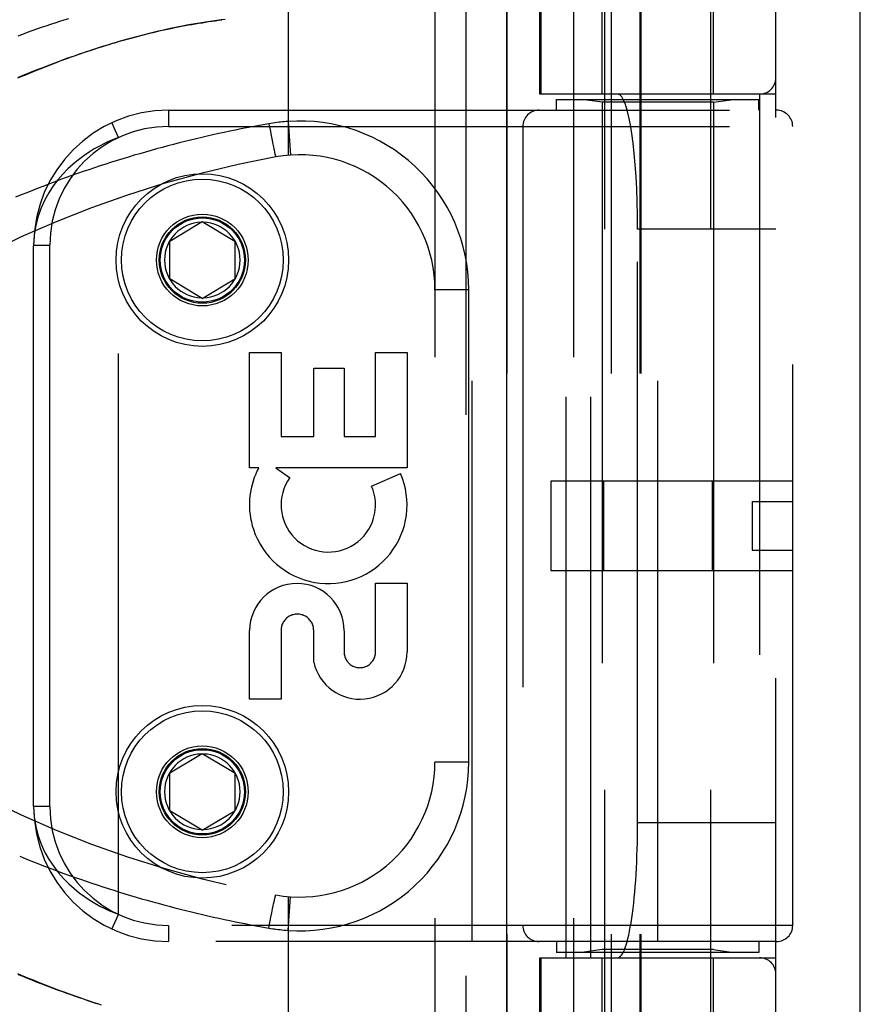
# Model space of a CAD drawing. Header units: inches. Extents: x 0 to 189, y 0 to 122.
# Tile 114 of 226: x 84.4 to 85.95, y 39.11 to 40.93. Entities that reach past the tile are written whole.
import ezdxf

# ---------------------------------------------------------------- set-up
doc = ezdxf.new("R2010")
doc.units = ezdxf.units.IN
doc.header["$LTSCALE"] = 10.388889
doc.header["$MEASUREMENT"] = 0
doc.linetypes.add('HIDDEN', pattern=[0.2, 0.1, -0.1])
doc.layers.get('0').update_dxf_attribs({"linetype": 'CONTINUOUS'})
doc.layers.add('RIGHTHAND_DOOR_ASSEMBLY', color=7, linetype='CONTINUOUS')

msp = doc.modelspace()

# ---------------------------------------------------------------- linework, layer by layer
at = {"color": 3, "linetype": 'Continuous'}
msp.add_line((85.954, 35.2245), (85.954, 87.7542), dxfattribs=at)
at = {"layer": 'RIGHTHAND_DOOR_ASSEMBLY', "color": 8, "linetype": 'HIDDEN'}
for p, q in [((85.2233, 82.7955), (85.2233, 35.4455)), ((85.4808, 38.4675), (85.4808, 41.6499)), ((85.6768, 38.4675), (85.6768, 41.6499)), ((84.8938, 41.3468), (84.8938, 40.682)), ((85.166, 41.3468), (85.166, 38.6443)), ((85.4225, 41.3468), (85.4225, 38.6443)), ((85.4758, 40.7955), (85.4758, 41.3415)), ((85.6818, 40.7955), (85.6818, 41.3415)), ((85.299, 41.3168), (85.299, 38.6743)), ((85.36, 40.7955), (85.36, 41.3168)), ((85.3623, 41.3168), (85.3623, 40.7955)), ((85.4925, 41.3168), (85.4925, 38.6743)), ((85.5456, 41.3168), (85.5456, 38.6743)), ((85.5476, 41.3168), (85.5476, 38.6743)), ((85.7975, 38.6743), (85.7975, 41.3168)), ((85.7975, 40.7955), (85.36, 40.7955)), ((85.3913, 40.7855), (85.7663, 40.7855)), ((85.3913, 40.7655), (85.3913, 40.7855)), ((85.4091, 39.1955), (85.4091, 40.7955)), ((85.4758, 40.7802), (85.4383, 40.7855)), ((85.455, 39.1955), (85.455, 40.7955)), ((85.6818, 40.7802), (85.7193, 40.7855)), ((85.7663, 40.7655), (85.7663, 40.7855)), ((85.7675, 40.7955), (85.7675, 39.1955)), ((84.6725, 40.7655), (85.7988, 40.7655)), ((84.6725, 40.7655), (84.6725, 40.7355)), ((85.235, 39.2255), (85.235, 40.7655)), ((85.6818, 40.7802), (85.4758, 40.7802)), ((85.4758, 40.7802), (85.4758, 39.2108)), ((85.5788, 39.2255), (85.5788, 40.7655)), ((85.6818, 40.7802), (85.6818, 39.2108)), ((84.6725, 40.7355), (85.8288, 40.7355)), ((84.8584, 40.7404), (84.8605, 40.7292)), ((84.8605, 40.7292), (84.8625, 40.7184)), ((84.8938, 40.7447), (84.8982, 40.6824)), ((85.3288, 40.7355), (85.3288, 39.2555)), ((85.8288, 39.2555), (85.8288, 40.7355)), ((84.58, 39.2759), (84.58, 40.7151)), ((84.8625, 40.7184), (84.8643, 40.7093)), ((84.8643, 40.7093), (84.8656, 40.7028)), ((84.8656, 40.7028), (84.8667, 40.6977)), ((84.8667, 40.6977), (84.8675, 40.6938)), ((84.8675, 40.6938), (84.8681, 40.691)), ((84.8681, 40.691), (84.8686, 40.6885)), ((84.8686, 40.6885), (84.869, 40.6867)), ((84.869, 40.6867), (84.8694, 40.6852)), ((84.8694, 40.6852), (84.8696, 40.6842)), ((84.8696, 40.6842), (84.8698, 40.6833)), ((84.8698, 40.6833), (84.87, 40.6825)), ((84.87, 40.6825), (84.8702, 40.6818)), ((84.675, 40.523), (84.735, 40.5591)), ((84.735, 40.5591), (84.795, 40.523)), ((85.7975, 40.5455), (85.5414, 40.5455)), ((85.5414, 39.4455), (85.5414, 40.5455)), ((84.4225, 40.5155), (84.4525, 40.5155)), ((84.4225, 39.4755), (84.4225, 40.5155)), ((84.4525, 39.4755), (84.4525, 40.5155)), ((84.675, 40.453), (84.675, 40.523)), ((84.795, 40.523), (84.795, 40.453)), ((84.735, 40.417), (84.675, 40.453)), ((84.735, 40.417), (84.795, 40.453)), ((85.2285, 40.433), (85.166, 40.433)), ((85.2285, 39.558), (85.2285, 40.433)), ((84.8225, 40.3165), (84.8809, 40.3165)), ((84.8225, 40.1028), (84.8225, 40.3165)), ((84.8809, 40.3165), (84.8809, 40.1612)), ((85.0559, 40.3165), (85.1143, 40.3165)), ((85.0559, 40.1612), (85.0559, 40.3165)), ((85.1143, 40.3165), (85.1143, 40.1028)), ((84.9413, 40.2875), (84.9975, 40.2875)), ((84.9413, 40.1612), (84.9413, 40.2875)), ((84.9975, 40.2875), (84.9975, 40.1612)), ((84.8809, 40.1612), (84.9413, 40.1612)), ((84.9975, 40.1612), (85.0559, 40.1612)), ((84.8394, 40.1028), (84.8225, 40.1028)), ((85.1143, 40.1028), (84.8714, 40.1028)), ((84.8714, 40.1028), (84.8968, 40.085)), ((85.0487, 40.0694), (85.1023, 40.0926)), ((85.8288, 40.0785), (85.3808, 40.0785)), ((85.3808, 40.0785), (85.3808, 39.9125)), ((85.4781, 40.0785), (85.4781, 39.9125)), ((85.6794, 40.0785), (85.6794, 39.9125)), ((85.7538, 40.0405), (85.8288, 40.0405)), ((85.7538, 40.0405), (85.7538, 39.9505)), ((85.7538, 39.9505), (85.8288, 39.9505)), ((85.8288, 39.9125), (85.3808, 39.9125)), ((85.0559, 39.8892), (85.1143, 39.8892)), ((85.0559, 39.762), (85.0559, 39.8892)), ((85.1143, 39.8892), (85.1143, 39.762)), ((84.8225, 39.6748), (84.8225, 39.8019)), ((84.8809, 39.8019), (84.8809, 39.6748)), ((84.9413, 39.7431), (84.9414, 39.8019)), ((84.9977, 39.8012), (84.9977, 39.7621)), ((84.8809, 39.6748), (84.8225, 39.6748)), ((84.675, 39.538), (84.735, 39.5741)), ((84.735, 39.5741), (84.795, 39.538)), ((85.2285, 39.558), (85.166, 39.558)), ((84.675, 39.468), (84.675, 39.538)), ((84.795, 39.538), (84.795, 39.468)), ((84.4525, 39.4755), (84.4225, 39.4755)), ((84.735, 39.432), (84.675, 39.468)), ((84.735, 39.432), (84.795, 39.468)), ((85.7975, 39.4455), (85.5414, 39.4455)), ((84.8689, 39.3037), (84.8692, 39.3053)), ((84.8692, 39.3053), (84.8695, 39.3063)), ((84.8695, 39.3063), (84.8697, 39.3072)), ((84.8697, 39.3072), (84.8699, 39.3081)), ((84.8938, 39.309), (84.8938, 38.6443)), ((84.8938, 39.2463), (84.8982, 39.3086)), ((84.8653, 39.2864), (84.8663, 39.2917)), ((84.8663, 39.2917), (84.8671, 39.2957)), ((84.8671, 39.2957), (84.8679, 39.2993)), ((84.8679, 39.2993), (84.8685, 39.302)), ((84.8685, 39.302), (84.8689, 39.3037)), ((84.5674, 39.2487), (84.58, 39.2759)), ((84.8603, 39.2607), (84.8621, 39.2705)), ((84.8621, 39.2705), (84.8637, 39.2788)), ((84.8637, 39.2788), (84.8653, 39.2864)), ((85.8288, 39.2555), (84.6725, 39.2555)), ((84.6725, 39.2555), (84.6725, 39.2255)), ((84.8584, 39.2506), (84.8603, 39.2607)), ((85.7988, 39.2255), (84.6725, 39.2255)), ((85.3913, 39.2255), (85.3913, 39.2055)), ((85.7663, 39.2255), (85.7663, 39.2055)), ((85.7663, 39.2055), (85.3913, 39.2055)), ((85.4758, 39.2108), (85.4383, 39.2055)), ((85.6818, 39.2108), (85.4758, 39.2108)), ((85.6818, 39.2108), (85.7193, 39.2055)), ((85.36, 39.1955), (85.7975, 39.1955)), ((85.36, 38.6743), (85.36, 39.1955)), ((85.3623, 39.1955), (85.3623, 38.6743)), ((85.4758, 38.6495), (85.4758, 39.1955)), ((85.6818, 38.6495), (85.6818, 39.1955))]:
    msp.add_line(p, q, dxfattribs=at)
at = {"layer": 'RIGHTHAND_DOOR_ASSEMBLY', "color": 3, "linetype": 'Continuous'}
msp.add_line((85.2983, 82.7955), (85.2983, 35.4455), dxfattribs=at)
at = {"layer": 'RIGHTHAND_DOOR_ASSEMBLY', "color": 8, "linetype": 'HIDDEN'}
for points in [[(84.7776, 40.9336), (84.7696, 40.9327), (84.7616, 40.9316), (84.7536, 40.9305), (84.7455, 40.9294), (84.7375, 40.9282), (84.7296, 40.9269), (84.7216, 40.9256), (84.7138, 40.9242), (84.706, 40.9228), (84.6982, 40.9213), (84.6906, 40.9198), (84.683, 40.9183), (84.6756, 40.9167), (84.6682, 40.9151), (84.6609, 40.9135), (84.6536, 40.9118), (84.6464, 40.9101), (84.6392, 40.9084), (84.632, 40.9066), (84.6249, 40.9048), (84.6178, 40.9029), (84.6107, 40.9011), (84.6036, 40.8991), (84.5966, 40.8972), (84.5896, 40.8952), (84.5826, 40.8932), (84.5756, 40.8911), (84.5686, 40.889), (84.5617, 40.8869), (84.5547, 40.8848), (84.5478, 40.8826), (84.5408, 40.8803), (84.5339, 40.8781), (84.527, 40.8758), (84.5201, 40.8735), (84.5131, 40.8711), (84.5062, 40.8687), (84.4992, 40.8662), (84.4923, 40.8638), (84.4853, 40.8612), (84.4783, 40.8587), (84.4713, 40.8561), (84.4642, 40.8534), (84.4572, 40.8507), (84.4501, 40.848), (84.443, 40.8452), (84.4359, 40.8424), (84.4288, 40.8396), (84.4216, 40.8367), (84.4144, 40.8337), (84.4071, 40.8307), (84.3999, 40.8277), (84.3926, 40.8246)], [(84.3939, 40.9035), (84.4027, 40.9067), (84.4114, 40.9099), (84.42, 40.913), (84.4286, 40.9161), (84.4371, 40.9191), (84.4456, 40.922), (84.4541, 40.9249), (84.4625, 40.9277), (84.4708, 40.9304), (84.4791, 40.9331), (84.4874, 40.9357)], [(84.3947, 40.8269), (84.4031, 40.8304), (84.4114, 40.8338), (84.4197, 40.8372), (84.428, 40.8405), (84.4362, 40.8437), (84.4443, 40.8468), (84.4524, 40.8499), (84.4604, 40.853), (84.4684, 40.8559), (84.4763, 40.8588), (84.4842, 40.8617), (84.492, 40.8645), (84.4998, 40.8672), (84.5075, 40.8699), (84.5152, 40.8725), (84.5228, 40.875), (84.5303, 40.8775), (84.5378, 40.8799), (84.5453, 40.8823), (84.5527, 40.8846), (84.56, 40.8869), (84.5673, 40.8891), (84.5745, 40.8912), (84.5817, 40.8933), (84.5889, 40.8953), (84.5959, 40.8973), (84.603, 40.8993), (84.61, 40.9011), (84.6169, 40.903), (84.6238, 40.9047), (84.6306, 40.9065), (84.6374, 40.9081), (84.6442, 40.9098), (84.6509, 40.9113), (84.6576, 40.9129), (84.6642, 40.9144), (84.6707, 40.9158), (84.6773, 40.9172), (84.6838, 40.9185), (84.6902, 40.9198), (84.6966, 40.9211), (84.703, 40.9223), (84.7094, 40.9235), (84.7157, 40.9246), (84.722, 40.9257), (84.7282, 40.9267), (84.7344, 40.9277), (84.7406, 40.9287), (84.7467, 40.9296)], [(84.7467, 40.9296), (84.7528, 40.9305), (84.7589, 40.9313), (84.765, 40.9321), (84.771, 40.9329)], [(84.8584, 40.7404), (84.848, 40.7386), (84.8376, 40.7367), (84.8272, 40.7348), (84.8169, 40.7328), (84.8065, 40.7308), (84.7962, 40.7287), (84.7858, 40.7265), (84.7754, 40.7243), (84.765, 40.7221), (84.7546, 40.7198), (84.7442, 40.7174), (84.7338, 40.715), (84.7234, 40.7126), (84.713, 40.7101), (84.7026, 40.7075), (84.6922, 40.7049), (84.6817, 40.7022), (84.6713, 40.6995), (84.6609, 40.6967), (84.6504, 40.6939), (84.64, 40.691), (84.6295, 40.688), (84.6191, 40.685), (84.6086, 40.682), (84.5982, 40.6788), (84.5877, 40.6757), (84.5772, 40.6724), (84.5668, 40.6691), (84.5563, 40.6658), (84.5458, 40.6624), (84.5353, 40.6589), (84.5249, 40.6554), (84.5144, 40.6518), (84.5039, 40.6482), (84.4934, 40.6445), (84.483, 40.6407), (84.4725, 40.6369), (84.462, 40.633), (84.4516, 40.6291), (84.4411, 40.6251), (84.4306, 40.6211), (84.4202, 40.6169), (84.4097, 40.6128), (84.3993, 40.6085), (84.3889, 40.6043)], [(84.5678, 40.7414), (84.5675, 40.7421), (84.5674, 40.7423)], [(84.58, 40.7151), (84.5737, 40.7287), (84.5678, 40.7414)], [(84.8938, 40.7447), (84.8902, 40.7444), (84.8867, 40.7442), (84.8834, 40.7438), (84.8801, 40.7435), (84.8767, 40.7431), (84.8731, 40.7427), (84.8695, 40.7422), (84.8658, 40.7416), (84.8622, 40.7411), (84.8584, 40.7404)], [(84.58, 40.7151), (84.5715, 40.7118), (84.5627, 40.708), (84.5537, 40.7038), (84.5444, 40.699), (84.5349, 40.6937), (84.5252, 40.6877), (84.5154, 40.6811), (84.5056, 40.6738), (84.4958, 40.6658), (84.4861, 40.657), (84.4767, 40.6473), (84.4675, 40.6368), (84.4588, 40.6253), (84.4505, 40.6128), (84.443, 40.5993), (84.4363, 40.5847), (84.4307, 40.569), (84.4263, 40.5521), (84.4235, 40.5343), (84.4225, 40.5155)], [(84.8702, 40.6818), (84.8703, 40.6815), (84.8704, 40.6812), (84.8704, 40.6809), (84.8705, 40.6806), (84.8706, 40.6804), (84.8707, 40.6801), (84.8707, 40.6799), (84.8708, 40.6797), (84.8708, 40.6796), (84.8709, 40.6794), (84.8709, 40.6793), (84.871, 40.6792), (84.871, 40.6791), (84.8711, 40.679), (84.8711, 40.679), (84.8711, 40.679), (84.8712, 40.679)], [(84.4225, 39.4755), (84.4235, 39.4564), (84.4264, 39.4385), (84.4308, 39.4215), (84.4366, 39.4057), (84.4435, 39.3908), (84.4512, 39.377), (84.4597, 39.3644), (84.4687, 39.3528), (84.478, 39.3423), (84.4876, 39.3327), (84.4973, 39.3239), (84.5071, 39.316), (84.5169, 39.3088), (84.5266, 39.3024), (84.5361, 39.2966), (84.5454, 39.2914), (84.5545, 39.2868), (84.5633, 39.2827), (84.5718, 39.2791), (84.58, 39.2759)], [(84.3966, 39.3836), (84.4068, 39.3794), (84.4171, 39.3753), (84.4273, 39.3713), (84.4376, 39.3673), (84.4478, 39.3633), (84.4581, 39.3594), (84.4684, 39.3556), (84.4786, 39.3519), (84.4889, 39.3482), (84.4992, 39.3445), (84.5095, 39.3409), (84.5197, 39.3374), (84.53, 39.3339), (84.5403, 39.3305), (84.5506, 39.3271), (84.5608, 39.3238), (84.5711, 39.3205), (84.5814, 39.3173), (84.5916, 39.3141), (84.6019, 39.3111), (84.6122, 39.308), (84.6224, 39.305), (84.6327, 39.3021), (84.643, 39.2992), (84.6532, 39.2964), (84.6635, 39.2936), (84.6737, 39.2909), (84.684, 39.2882), (84.6942, 39.2856), (84.7045, 39.283), (84.7147, 39.2805), (84.7249, 39.2781), (84.7352, 39.2757), (84.7454, 39.2733), (84.7556, 39.271), (84.7658, 39.2687), (84.776, 39.2665), (84.7862, 39.2644), (84.7965, 39.2623), (84.8067, 39.2602), (84.817, 39.2582), (84.8274, 39.2562), (84.8377, 39.2543), (84.8481, 39.2524), (84.8584, 39.2506)], [(84.8699, 39.3081), (84.8701, 39.3088), (84.8702, 39.3092), (84.8703, 39.3095), (84.8704, 39.3098), (84.8704, 39.3101), (84.8705, 39.3104), (84.8706, 39.3106), (84.8707, 39.3109), (84.8707, 39.3111), (84.8708, 39.3113), (84.8708, 39.3114), (84.8709, 39.3116), (84.8709, 39.3117), (84.871, 39.3118), (84.871, 39.3119), (84.8711, 39.312), (84.8711, 39.312), (84.8711, 39.3121), (84.8712, 39.3121)], [(84.8584, 39.2506), (84.8619, 39.25), (84.8654, 39.2494), (84.8687, 39.2489), (84.872, 39.2485), (84.8754, 39.2481), (84.8789, 39.2476), (84.8826, 39.2473), (84.8863, 39.2469), (84.89, 39.2466), (84.8938, 39.2463)], [(84.3923, 39.1665), (84.3996, 39.1634), (84.4069, 39.1604), (84.4142, 39.1574), (84.4214, 39.1544), (84.4286, 39.1515), (84.4357, 39.1487), (84.4429, 39.1458), (84.45, 39.1431), (84.4571, 39.1403), (84.4641, 39.1376), (84.4712, 39.135), (84.4782, 39.1324), (84.4852, 39.1298), (84.4922, 39.1273), (84.4991, 39.1248), (84.5061, 39.1224), (84.5131, 39.1199), (84.52, 39.1176), (84.5269, 39.1152), (84.5339, 39.1129), (84.5408, 39.1107), (84.5477, 39.1085)], [(84.5453, 39.1087), (84.5378, 39.1111), (84.5303, 39.1135), (84.5228, 39.116), (84.5152, 39.1186), (84.5075, 39.1212), (84.4998, 39.1238), (84.492, 39.1266), (84.4842, 39.1293), (84.4763, 39.1322), (84.4684, 39.1351), (84.4604, 39.1381), (84.4524, 39.1411), (84.4443, 39.1442), (84.4362, 39.1473), (84.428, 39.1506), (84.4197, 39.1538), (84.4114, 39.1572), (84.4031, 39.1606), (84.3947, 39.1641)]]:
    msp.add_lwpolyline(points, dxfattribs=at)
for centre, radius in [((84.735, 40.488), 0.1599), ((84.735, 40.488), 0.1499), ((84.735, 40.488), 0.085), ((84.735, 40.488), 0.08), ((84.735, 40.488), 0.078), ((84.735, 39.503), 0.1599), ((84.735, 39.503), 0.1499), ((84.735, 39.503), 0.085), ((84.735, 39.503), 0.08), ((84.735, 39.503), 0.078)]:
    msp.add_circle(centre, radius, dxfattribs=at)
for centre, radius, start, end in [((85.7675, 40.8255), 0.03, 270, 360), ((84.6725, 40.5155), 0.25, 90, 180), ((85.3588, 40.7355), 0.03, 90, 180), ((85.7988, 40.7355), 0.03, 0, 90), ((84.6725, 40.5155), 0.22, 90, 180), ((84.916, 40.433), 0.3125, 0, 94.0875), ((85.23, 38.7114), 2, 100.3342, 132.7959), ((84.916, 40.433), 0.25, 0, 100.3342), ((84.735, 40.488), 0.07, 91.4692, 268.5308), ((84.735, 40.488), 0.07, 271.4692, 88.5308), ((84.9653, 40.0348), 0.1431, 153.8028, 198.5861), ((84.9684, 40.0346), 0.1459, 198.1268, 23.4014), ((84.9684, 40.0346), 0.1459, 152.1494, 154.2621), ((84.9684, 40.0346), 0.0875, 144.8915, 23.4014), ((84.9101, 39.8013), 0.0876, 359.9462, 179.5965), ((84.9111, 39.8019), 0.0302, 359.9714, 180.0286), ((85.23, 41.2796), 2, 227.2041, 259.6658), ((85.0268, 39.7621), 0.0875, 192.5167, 359.9756), ((85.0268, 39.762), 0.0291, 179.9462, 360), ((84.735, 39.503), 0.07, 91.4692, 268.5308), ((84.735, 39.503), 0.07, 271.4692, 88.5308), ((84.916, 39.558), 0.25, 259.6658, 360), ((84.916, 39.558), 0.3125, 265.9125, 360), ((84.6725, 39.4755), 0.25, 180, 270), ((84.6725, 39.4755), 0.22, 180, 270), ((85.3588, 39.2555), 0.03, 180, 270), ((85.7988, 39.2555), 0.03, 270, 360), ((85.7675, 39.1655), 0.03, 0, 90)]:
    msp.add_arc(centre, radius, start, end, dxfattribs=at)
for centre, start_param, end_param in [((85.5046, 40.5455), -1.570796, 0), ((85.5046, 39.4455), -3.141593, -1.570796)]:
    msp.add_ellipse(centre, major_axis=(0, 0.25), ratio=0.146965, start_param=start_param, end_param=end_param, dxfattribs=at)

doc.saveas('drawing.dxf')
